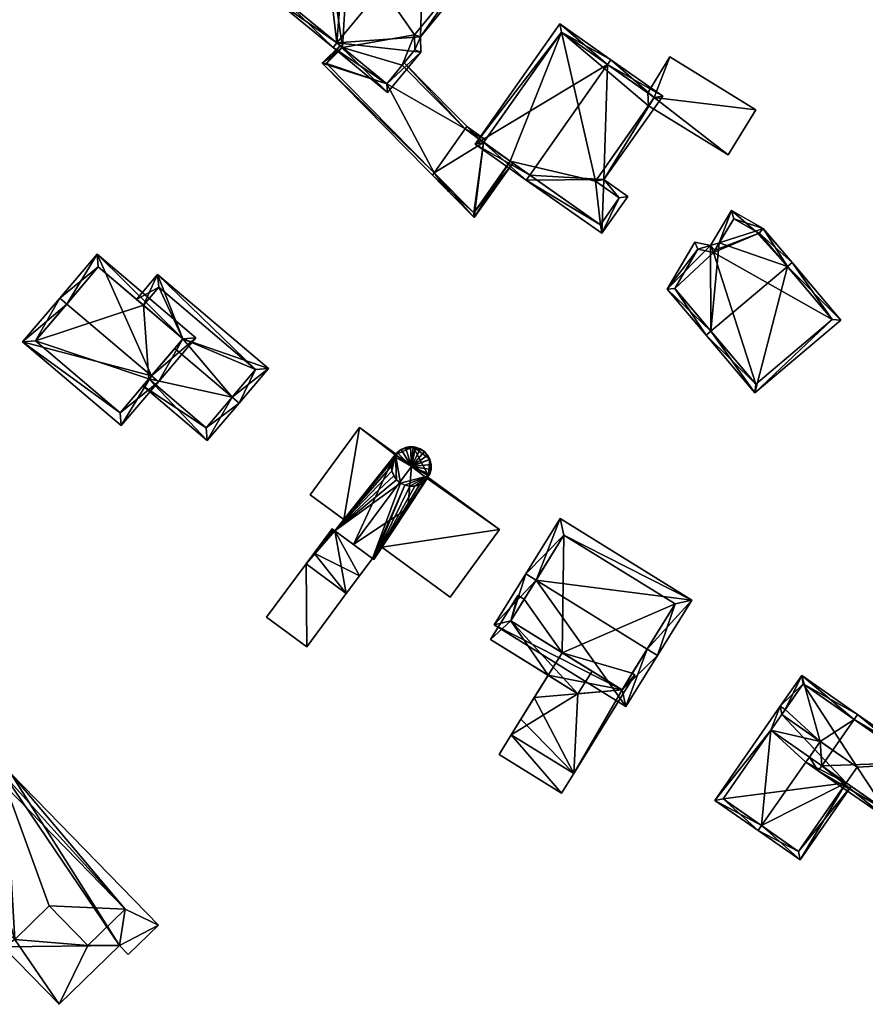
# Model space of a CAD drawing. Header units: inches. Extents: x 2685601 to 2690022, y 1235992 to 1239010.
# Tile 154 of 256: x 2689105 to 2689175, y 1237130 to 1237211. Entities that reach past the tile are written whole.
import ezdxf

# ---------------------------------------------------------------- set-up
doc = ezdxf.new("R2010")
doc.units = ezdxf.units.IN
doc.header["$MEASUREMENT"] = 0
doc.layers.add('Gebaeude Einzelhaus', color=10, linetype='Continuous')
doc.layers.add('Offenes Gebaeude', color=10, linetype='Continuous')

msp = doc.modelspace()

# ---------------------------------------------------------------- meshes
at = {"layer": 'Gebaeude Einzelhaus'}
mesh = msp.add_polyface(dxfattribs=at)
corners = [(2689131.221, 1237208.744, 442.504), (2689138.125, 1237207.988, 440.324), (2689138.104, 1237209.244, 440.629), (2689135.386, 1237204.664, 440.324), (2689138.341, 1237217.384, 442.504), (2689142.494, 1237214.61, 440.639), (2689138.659, 1237217.77, 442.504), (2689130.903, 1237208.358, 442.504), (2689134.718, 1237221.018, 440.735), (2689131.934, 1237217.671, 440.728), (2689130.183, 1237217.384, 440.324), (2689126.044, 1237212.36, 440.324), (2689126.748, 1237212.428, 440.497), (2689135.319, 1237205.368, 440.511), (2689137.623, 1237208.164, 440.511), (2689141.791, 1237214.541, 440.826), (2689137.601, 1237209.419, 440.817), (2689134.784, 1237220.315, 440.907), (2689130.449, 1237216.921, 440.497), (2689132.199, 1237217.208, 440.901), (2689137.601, 1237209.419, 431.064), (2689137.623, 1237208.164, 431.064), (2689141.791, 1237214.541, 431.064), (2689134.784, 1237220.315, 431.065), (2689132.199, 1237217.208, 431.064), (2689130.449, 1237216.921, 431.064), (2689126.748, 1237212.428, 431.064), (2689131.686, 1237208.361, 437.285), (2689131.686, 1237208.361, 431.064), (2689135.319, 1237205.368, 437.285), (2689136.593, 1237206.914, 437.285), (2689136.593, 1237206.914, 431.064), (2689135.319, 1237205.368, 431.064)]
mesh.append_faces([[corners[k] for k in face] for face in [(18, 12, 10), (19, 18, 9), (17, 19, 9), (9, 18, 10), (8, 17, 9), (4, 17, 6), (15, 4, 6), (6, 17, 8), (5, 15, 6), (16, 15, 2), (14, 16, 2), (2, 15, 5), (1, 13, 14), (1, 14, 2), (3, 13, 1), (0, 13, 7), (12, 0, 7), (7, 13, 3), (10, 12, 11), (11, 12, 7), (0, 11, 7), (0, 10, 11), (4, 9, 0), (0, 9, 10), (6, 8, 4), (4, 8, 9), (3, 0, 7), (4, 5, 6), (0, 2, 4), (4, 2, 5), (3, 1, 0), (0, 1, 2)]], dxfattribs={"color": 13})
mesh.append_faces([[corners[k] for k in face] for face in [(20, 24, 22), (22, 24, 23), (20, 28, 24), (24, 28, 25), (25, 28, 26), (20, 31, 28), (28, 31, 32), (20, 21, 31), (21, 30, 31), (30, 13, 29), (21, 14, 30), (30, 14, 13), (13, 27, 29), (27, 26, 28), (27, 12, 26), (13, 0, 27), (27, 0, 12), (12, 18, 26), (26, 18, 25), (18, 24, 25), (18, 19, 24), (19, 23, 24), (19, 17, 23), (4, 23, 17), (4, 22, 23), (4, 15, 22), (15, 16, 22), (22, 16, 20), (16, 14, 20), (20, 14, 21)]], dxfattribs={"color": 41})
mesh = msp.add_polyface(dxfattribs=at)
corners = [(2689153.176, 1237197.493, 441.163), (2689153.01, 1237193.083, 440.324), (2689155.141, 1237196.11, 440.324), (2689146.795, 1237197.456, 442.978), (2689153.477, 1237206.955, 442.978), (2689158.016, 1237204.371, 441.163), (2689147.083, 1237197.865, 442.978), (2689153.765, 1237207.364, 442.978), (2689149.559, 1237210.324, 441.272), (2689142.588, 1237200.418, 441.272), (2689154.445, 1237195.989, 440.498), (2689157.32, 1237204.25, 441.337), (2689152.48, 1237197.371, 441.337), (2689149.68, 1237209.628, 441.438), (2689143.284, 1237200.539, 441.438), (2689152.889, 1237193.779, 440.498), (2689152.48, 1237197.371, 431.064), (2689154.445, 1237195.989, 431.064), (2689156.837, 1237203.563, 440.548), (2689156.837, 1237203.563, 431.064), (2689157.32, 1237204.25, 440.548), (2689156.783, 1237204.628, 440.548), (2689149.68, 1237209.628, 431.064), (2689156.783, 1237204.628, 431.064), (2689143.31, 1237200.576, 438.144), (2689143.31, 1237200.576, 431.064), (2689143.284, 1237200.539, 438.144), (2689145.471, 1237199, 438.144), (2689152.889, 1237193.779, 431.064), (2689145.471, 1237199, 431.064), (2689157.32, 1237204.25, 431.064), (2689143.284, 1237200.539, 431.064)]
mesh.append_faces([[corners[k] for k in face] for face in [(1, 15, 10), (6, 15, 3), (14, 6, 3), (3, 15, 1), (13, 14, 9), (9, 14, 3), (8, 13, 9), (4, 13, 7), (11, 4, 7), (7, 13, 8), (5, 11, 7), (12, 11, 0), (10, 12, 0), (0, 11, 5), (1, 10, 2), (2, 10, 0), (4, 9, 6), (6, 9, 3), (7, 8, 4), (4, 8, 9), (4, 5, 7), (3, 0, 6), (6, 0, 4), (4, 0, 5), (3, 1, 0), (0, 1, 2)]], dxfattribs={"color": 13})
mesh.append_faces([[corners[k] for k in face] for face in [(22, 29, 25), (25, 29, 31), (22, 16, 29), (29, 16, 28), (28, 16, 17), (23, 19, 22), (22, 19, 16), (23, 30, 19), (10, 15, 17), (17, 15, 28), (28, 27, 29), (27, 14, 26), (27, 6, 14), (28, 15, 27), (27, 15, 6), (14, 24, 26), (24, 22, 25), (14, 13, 24), (24, 13, 22), (22, 21, 23), (21, 11, 20), (21, 4, 11), (22, 13, 21), (21, 13, 4), (11, 18, 20), (18, 16, 19), (11, 12, 18), (18, 12, 16), (12, 10, 16), (16, 10, 17)]], dxfattribs={"color": 41})
mesh = msp.add_polyface(dxfattribs=at)
corners = [(2689139.231, 1237198.064, 438.144), (2689139.085, 1237197.856, 438.144), (2689142.52, 1237194.37, 438.144), (2689145.471, 1237199, 438.144), (2689145.676, 1237198.856, 438.144), (2689143.284, 1237200.539, 438.144), (2689141.766, 1237201.664, 438.144), (2689143.31, 1237200.576, 438.144), (2689143.453, 1237200.779, 438.144), (2689141.908, 1237201.866, 438.144), (2689142.488, 1237194.759, 438.144), (2689141.765, 1237201.663, 437.285), (2689136.753, 1237207.108, 437.285), (2689136.593, 1237206.914, 437.285), (2689141.769, 1237201.662, 437.285), (2689142.916, 1237200.853, 437.285), (2689135.319, 1237205.368, 437.285), (2689139.231, 1237198.064, 437.285), (2689130.013, 1237207.064, 437.285), (2689140.408, 1237196.515, 437.285), (2689140.585, 1237196.69, 437.285), (2689131.686, 1237208.361, 437.285), (2689131.492, 1237208.521, 437.285), (2689141.769, 1237201.661, 437.285), (2689130.366, 1237207.061, 437.285), (2689139.231, 1237198.064, 431.064), (2689142.488, 1237194.759, 431.064), (2689145.471, 1237199, 431.064), (2689143.31, 1237200.576, 431.064), (2689141.766, 1237201.664, 431.064), (2689143.284, 1237200.539, 431.064), (2689136.593, 1237206.914, 431.064), (2689130.366, 1237207.061, 431.064), (2689131.686, 1237208.361, 431.064), (2689135.319, 1237205.368, 431.064)]
mesh.append_faces([[corners[k] for k in face] for face in [(24, 22, 21), (17, 18, 24), (24, 18, 22), (17, 19, 18), (17, 20, 19), (12, 11, 13), (15, 23, 12), (12, 23, 11), (18, 21, 22), (18, 16, 21), (20, 17, 19), (19, 17, 18), (18, 17, 16), (11, 16, 17), (13, 16, 11), (15, 12, 14), (14, 12, 11), (11, 12, 13), (6, 8, 7), (6, 9, 8), (0, 10, 1), (1, 10, 2), (2, 10, 4), (4, 10, 3), (6, 8, 9), (6, 7, 8), (0, 5, 6), (6, 5, 7), (0, 2, 5), (5, 2, 3), (3, 2, 4), (0, 1, 2)]], dxfattribs={"color": 13})
mesh.append_faces([[corners[k] for k in face] for face in [(34, 32, 33), (34, 25, 32), (31, 29, 34), (34, 29, 25), (24, 25, 17), (24, 32, 25), (32, 21, 33), (32, 24, 21), (11, 29, 13), (13, 29, 31), (26, 30, 27), (30, 29, 28), (26, 25, 30), (30, 25, 29), (28, 11, 7), (7, 11, 6), (28, 29, 11), (26, 27, 10), (10, 27, 3), (17, 10, 0), (17, 26, 10), (17, 25, 26), (0, 11, 17), (0, 6, 11)]], dxfattribs={"color": 41})
mesh = msp.add_polyface(dxfattribs=at)
corners = [(2689157.32, 1237204.25, 440.548), (2689165.683, 1237203.239, 440.548), (2689158.611, 1237207.595, 440.548), (2689163.395, 1237199.524, 440.548), (2689156.783, 1237204.628, 440.548), (2689156.837, 1237203.563, 440.548), (2689158.611, 1237207.595, 431.064), (2689156.783, 1237204.628, 431.064), (2689156.837, 1237203.563, 431.064), (2689163.395, 1237199.524, 431.064), (2689165.683, 1237203.239, 431.064), (2689157.32, 1237204.25, 431.064)]
mesh.append_faces([[corners[k] for k in face] for face in [(3, 0, 5), (0, 2, 4), (3, 1, 0), (0, 1, 2)]], dxfattribs={"color": 13})
mesh.append_faces([[corners[k] for k in face] for face in [(8, 11, 9), (9, 11, 10), (10, 11, 6), (6, 11, 7), (2, 1, 6), (6, 1, 10), (1, 3, 10), (10, 3, 9), (9, 3, 8), (8, 3, 5), (2, 6, 4), (4, 6, 7)]], dxfattribs={"color": 41})
mesh = msp.add_polyface(dxfattribs=at)
corners = [(2689162.67, 1237192.294, 443.428), (2689163.689, 1237194.951, 443.198), (2689161.96, 1237192.063, 443.36), (2689165.645, 1237193.26, 443.712), (2689166.288, 1237193.469, 443.773), (2689168.276, 1237190.343, 444.655), (2689168.658, 1237190.666, 444.655), (2689161.981, 1237185.019, 444.655), (2689158.396, 1237188.484, 443.464), (2689160.651, 1237192.34, 443.107), (2689161.599, 1237184.696, 444.655), (2689165.611, 1237179.953, 443.044), (2689172.67, 1237185.923, 443.044), (2689163.866, 1237194.274, 443.318), (2689160.901, 1237191.776, 443.249), (2689162.3, 1237191.681, 443.483), (2689162.206, 1237191.499, 443.502), (2689159.006, 1237188.536, 443.549), (2689165.67, 1237180.658, 443.174), (2689171.965, 1237185.981, 443.174), (2689165.963, 1237193.079, 443.794), (2689165.963, 1237193.079, 431.698), (2689163.866, 1237194.274, 431.698), (2689162.3, 1237191.681, 431.698), (2689162.206, 1237191.499, 431.698), (2689160.901, 1237191.776, 431.698), (2689159.006, 1237188.536, 431.698), (2689165.67, 1237180.658, 431.698), (2689171.965, 1237185.981, 431.698)]
mesh.append_faces([[corners[k] for k in face] for face in [(3, 13, 4), (20, 3, 4), (19, 5, 6), (6, 5, 20), (6, 20, 4), (12, 19, 6), (18, 19, 11), (11, 19, 12), (7, 18, 10), (17, 7, 10), (10, 18, 11), (14, 17, 8), (8, 17, 10), (9, 14, 8), (16, 14, 2), (15, 16, 2), (0, 15, 2), (2, 14, 9), (13, 0, 1), (4, 13, 1), (1, 0, 2), (5, 12, 6), (10, 11, 7), (7, 11, 5), (5, 11, 12), (7, 8, 10), (7, 2, 8), (8, 2, 9), (5, 0, 7), (7, 0, 2), (5, 3, 0), (6, 4, 5), (5, 4, 3), (4, 1, 3), (3, 1, 0), (0, 1, 2)]], dxfattribs={"color": 13})
mesh.append_faces([[corners[k] for k in face] for face in [(24, 28, 27), (24, 27, 26), (24, 26, 25), (21, 28, 24), (21, 24, 23), (21, 23, 22), (5, 28, 21), (19, 28, 5), (5, 21, 20), (27, 28, 19), (18, 27, 19), (26, 27, 7), (7, 27, 18), (17, 26, 7), (25, 26, 14), (14, 26, 17), (24, 25, 14), (16, 24, 14), (23, 24, 15), (15, 24, 16), (22, 23, 0), (0, 23, 15), (13, 22, 0), (21, 22, 13), (3, 21, 13), (20, 21, 3)]], dxfattribs={"color": 41})
mesh = msp.add_polyface(dxfattribs=at)
corners = [(2689115.957, 1237181.347, 433.426), (2689119.605, 1237184.481, 431.245), (2689111.5, 1237191.366, 431.245), (2689116.529, 1237180.861, 433.426), (2689108.995, 1237187.26, 433.426), (2689108.424, 1237187.745, 433.426), (2689105.358, 1237184.136, 431.245), (2689113.463, 1237177.251, 431.245), (2689118.548, 1237184.395, 431.589), (2689113.376, 1237178.309, 431.59), (2689111.586, 1237190.309, 431.589), (2689106.415, 1237184.223, 431.591), (2689115.298, 1237187.156, 431.093), (2689111.586, 1237190.309, 421.742), (2689118.548, 1237184.395, 431.092), (2689115.298, 1237187.156, 421.742), (2689106.415, 1237184.223, 421.742), (2689113.376, 1237178.309, 421.742), (2689115.743, 1237181.095, 430.431), (2689117.877, 1237183.605, 431.435), (2689115.743, 1237181.095, 421.742), (2689118.548, 1237184.395, 421.742)]
mesh.append_faces([[corners[k] for k in face] for face in [(11, 9, 6), (6, 9, 7), (4, 11, 5), (10, 4, 5), (5, 11, 6), (8, 10, 2), (2, 10, 5), (1, 8, 2), (9, 0, 3), (3, 0, 8), (7, 9, 3), (3, 8, 1), (0, 7, 3), (5, 6, 4), (4, 6, 0), (0, 6, 7), (0, 2, 4), (4, 2, 5), (3, 1, 0), (0, 1, 2)]], dxfattribs={"color": 13})
mesh.append_faces([[corners[k] for k in face] for face in [(15, 16, 13), (15, 20, 16), (16, 20, 17), (15, 21, 20), (8, 19, 14), (18, 17, 20), (18, 9, 17), (8, 0, 19), (19, 0, 18), (18, 0, 9), (9, 16, 17), (9, 11, 16), (4, 10, 11), (11, 10, 16), (16, 10, 13), (13, 12, 15), (12, 8, 14), (13, 10, 12), (12, 10, 8)]], dxfattribs={"color": 41})
mesh = msp.add_polyface(dxfattribs=at)
corners = [(2689122.598, 1237179.595, 431.435), (2689123.169, 1237179.11, 431.435), (2689125.581, 1237181.951, 430.203), (2689118.548, 1237184.395, 431.092), (2689116.468, 1237189.693, 430.203), (2689115.298, 1237187.156, 431.093), (2689114.725, 1237187.642, 431.093), (2689117.877, 1237183.605, 431.435), (2689115.743, 1237181.095, 430.431), (2689115.257, 1237180.523, 430.203), (2689120.55, 1237176.028, 430.203), (2689124.524, 1237181.865, 430.451), (2689116.554, 1237188.635, 430.451), (2689120.464, 1237177.085, 430.431), (2689122.598, 1237179.595, 421.742), (2689120.464, 1237177.085, 421.742), (2689124.524, 1237181.865, 421.742), (2689116.554, 1237188.635, 421.742), (2689115.298, 1237187.156, 421.742), (2689115.743, 1237181.095, 421.742), (2689118.548, 1237184.395, 421.742)]
mesh.append_faces([[corners[k] for k in face] for face in [(13, 9, 8), (13, 10, 9), (13, 1, 10), (13, 0, 1), (6, 12, 5), (11, 1, 0), (11, 2, 1), (6, 4, 12), (12, 4, 11), (11, 4, 2), (8, 0, 7), (8, 10, 0), (0, 10, 1), (8, 9, 10), (0, 3, 7), (3, 4, 5), (5, 4, 6), (0, 2, 3), (3, 2, 4), (0, 1, 2)]], dxfattribs={"color": 13})
mesh.append_faces([[corners[k] for k in face] for face in [(14, 20, 16), (16, 20, 17), (17, 20, 18), (14, 19, 20), (14, 15, 19), (15, 13, 19), (19, 13, 8), (5, 12, 18), (18, 12, 17), (12, 11, 17), (17, 11, 16), (11, 14, 16), (14, 13, 15), (11, 0, 14), (14, 0, 13)]], dxfattribs={"color": 41})
mesh = msp.add_polyface(dxfattribs=at)
corners = [(2689138.411, 1237175.126, 434.68), (2689138.07, 1237175.353, 434.68), (2689137.341, 1237173.889, 435.344), (2689138.685, 1237174.821, 434.68), (2689137.683, 1237175.488, 434.68), (2689137.494, 1237175.504, 434.68), (2689137.275, 1237175.523, 434.68), (2689136.87, 1237175.455, 434.68), (2689136.495, 1237175.288, 434.68), (2689136.174, 1237175.034, 434.68), (2689136.026, 1237174.839, 434.68), (2689135.926, 1237174.708, 434.68), (2689138.765, 1237173.109, 434.68), (2689138.849, 1237173.254, 434.68), (2689138.644, 1237172.899, 434.68), (2689138.96, 1237173.649, 434.68), (2689138.969, 1237174.058, 434.68), (2689138.875, 1237174.458, 434.68), (2689138.855, 1237174.495, 434.68), (2689132.583, 1237167.47, 435.344), (2689135.925, 1237174.709, 434.683), (2689136.016, 1237174.846, 434.68), (2689136.024, 1237174.84, 434.684), (2689131.04, 1237168.61, 434.565), (2689134.133, 1237166.328, 434.562), (2689137.04, 1237170.464, 434.614), (2689134.255, 1237166.238, 434.5), (2689131.04, 1237168.61, 432.668), (2689128.688, 1237165.889, 432.668), (2689131.99, 1237163.44, 432.668), (2689130.948, 1237168.678, 432.668), (2689130.824, 1237168.769, 432.668), (2689134.133, 1237166.328, 432.668), (2689128.688, 1237165.889, 429.634), (2689125.426, 1237161.493, 429.634), (2689128.73, 1237159.043, 429.634), (2689131.99, 1237163.44, 429.634), (2689138.849, 1237173.254, 422.764), (2689138.765, 1237173.109, 422.764), (2689138.96, 1237173.649, 422.764), (2689138.969, 1237174.058, 422.764), (2689138.875, 1237174.458, 422.764), (2689138.855, 1237174.495, 422.764), (2689138.685, 1237174.821, 422.764), (2689138.411, 1237175.126, 422.764), (2689138.07, 1237175.353, 422.764), (2689137.683, 1237175.488, 422.764), (2689137.494, 1237175.504, 422.764), (2689137.275, 1237175.523, 422.764), (2689136.87, 1237175.455, 422.764), (2689136.495, 1237175.288, 422.764), (2689136.174, 1237175.034, 422.764), (2689136.084, 1237174.916, 432.278), (2689136.084, 1237174.916, 432.378), (2689136.026, 1237174.839, 422.764), (2689136.026, 1237174.839, 432.278), (2689136.026, 1237174.839, 432.378), (2689138.704, 1237173.002, 432.278), (2689138.644, 1237172.899, 422.764), (2689138.704, 1237173.002, 432.378), (2689138.644, 1237172.899, 432.378), (2689138.644, 1237172.899, 432.278), (2689138.358, 1237172.605, 422.764), (2689138.006, 1237172.394, 422.764), (2689137.614, 1237172.275, 422.764), (2689137.204, 1237172.259, 422.764), (2689136.803, 1237172.344, 422.764), (2689136.436, 1237172.526, 422.764), (2689136.125, 1237172.795, 422.764), (2689135.749, 1237173.516, 422.764), (2689135.891, 1237173.131, 422.764), (2689135.706, 1237173.924, 422.764), (2689135.766, 1237174.329, 422.764), (2689135.926, 1237174.708, 422.764), (2689134.255, 1237166.238, 422.764), (2689134.133, 1237166.328, 422.764), (2689134.915, 1237167.24, 432.278), (2689134.915, 1237167.24, 432.378), (2689136.016, 1237174.846, 422.764), (2689136.016, 1237174.846, 432.278), (2689136.016, 1237174.846, 432.378), (2689131.776, 1237169.532, 432.378), (2689131.776, 1237169.532, 432.278), (2689131.04, 1237168.61, 422.764), (2689130.948, 1237168.678, 422.764), (2689130.824, 1237168.769, 422.764), (2689129.335, 1237166.761, 422.764), (2689128.688, 1237165.889, 422.764), (2689133.071, 1237164.896, 422.764), (2689131.99, 1237163.44, 422.764), (2689128.73, 1237159.043, 422.764), (2689125.426, 1237161.493, 422.764), (2689131.991, 1237163.439, 422.764)]
mesh.append_faces([[corners[k] for k in face] for face in [(33, 35, 36), (33, 34, 35), (27, 29, 32), (31, 28, 30), (30, 28, 27), (27, 28, 29), (24, 26, 25), (19, 25, 2), (2, 25, 14), (19, 24, 25), (19, 20, 23), (23, 20, 21), (21, 20, 22), (19, 2, 20), (18, 3, 2), (17, 18, 2), (16, 17, 2), (15, 16, 2), (13, 15, 2), (12, 2, 14), (12, 13, 2), (10, 2, 9), (10, 11, 2), (8, 9, 2), (7, 8, 2), (6, 7, 2), (5, 2, 4), (5, 6, 2), (1, 4, 2), (3, 0, 2), (0, 1, 2)]], dxfattribs={"color": 13})
mesh.append_faces([[corners[k] for k in face] for face in [(87, 90, 91), (87, 92, 90), (33, 87, 34), (34, 87, 91), (35, 92, 36), (35, 90, 92), (35, 34, 90), (90, 34, 91), (86, 89, 87), (86, 88, 89), (86, 83, 88), (88, 83, 75), (86, 84, 83), (86, 85, 84), (36, 32, 29), (36, 75, 32), (89, 88, 36), (36, 88, 75), (29, 28, 36), (36, 28, 33), (31, 33, 28), (33, 86, 87), (31, 85, 33), (33, 85, 86), (31, 30, 85), (85, 30, 84), (30, 27, 84), (84, 27, 83), (73, 78, 54), (67, 83, 68), (68, 83, 70), (70, 83, 69), (69, 83, 71), (71, 83, 72), (72, 83, 73), (73, 83, 78), (66, 75, 67), (67, 75, 83), (58, 74, 62), (62, 74, 63), (63, 74, 64), (64, 74, 65), (65, 74, 66), (66, 74, 75), (27, 82, 83), (83, 82, 78), (78, 82, 79), (80, 81, 21), (21, 81, 23), (23, 81, 27), (27, 81, 82), (22, 10, 21), (21, 10, 80), (80, 10, 56), (22, 2, 10), (78, 55, 54), (78, 79, 55), (25, 60, 14), (25, 77, 60), (76, 58, 61), (76, 74, 58), (25, 26, 77), (77, 26, 76), (76, 26, 74), (74, 32, 75), (32, 19, 27), (27, 19, 23), (32, 24, 19), (74, 26, 32), (32, 26, 24), (54, 72, 73), (54, 71, 72), (54, 69, 71), (54, 68, 69), (69, 68, 70), (54, 67, 68), (54, 38, 67), (67, 38, 66), (66, 38, 65), (65, 38, 64), (64, 38, 63), (63, 38, 62), (62, 38, 58), (38, 39, 37), (38, 40, 39), (38, 42, 40), (40, 42, 41), (42, 44, 43), (54, 47, 38), (38, 47, 42), (42, 47, 44), (44, 47, 45), (45, 47, 46), (47, 49, 48), (51, 50, 54), (54, 50, 47), (47, 50, 49), (58, 57, 61), (59, 14, 60), (57, 12, 59), (59, 12, 14), (58, 38, 57), (57, 38, 12), (10, 53, 56), (52, 54, 55), (52, 51, 54), (10, 9, 53), (53, 9, 52), (52, 9, 51), (9, 8, 51), (51, 8, 50), (8, 7, 50), (50, 7, 49), (7, 6, 49), (49, 6, 48), (6, 5, 48), (48, 5, 47), (5, 4, 47), (47, 4, 46), (4, 1, 46), (46, 1, 45), (1, 0, 45), (45, 0, 44), (0, 3, 44), (44, 3, 43), (3, 18, 43), (43, 18, 42), (18, 17, 42), (42, 17, 41), (17, 16, 41), (41, 16, 40), (16, 15, 40), (40, 15, 39), (15, 13, 39), (39, 13, 37), (13, 12, 37), (37, 12, 38)]], dxfattribs={"color": 41})
mesh = msp.add_polyface(dxfattribs=at)
corners = [(2689147.601, 1237164.537, 441.177), (2689144.146, 1237160.86, 436.341), (2689154.995, 1237154.141, 436.341), (2689146.75, 1237165.064, 441.177), (2689156.749, 1237158.871, 441.177), (2689157.599, 1237158.345, 441.177), (2689160.421, 1237162.903, 436.341), (2689149.574, 1237169.621, 436.341), (2689145.523, 1237161.184, 437.32), (2689154.671, 1237155.518, 437.319), (2689159.045, 1237162.579, 437.243), (2689149.898, 1237168.245, 437.243), (2689155.513, 1237156.877, 430.51), (2689159.045, 1237162.579, 422.161), (2689155.513, 1237156.877, 422.161), (2689154.671, 1237155.518, 430.51), (2689149.898, 1237168.245, 422.161), (2689146.625, 1237162.963, 436.341), (2689146.625, 1237162.963, 422.161), (2689145.523, 1237161.184, 436.341), (2689152.203, 1237157.047, 436.341), (2689152.203, 1237157.047, 430.51), (2689149.742, 1237158.571, 422.161), (2689154.671, 1237155.518, 422.161), (2689145.523, 1237161.184, 422.161)]
mesh.append_faces([[corners[k] for k in face] for face in [(7, 11, 3), (3, 11, 0), (10, 5, 4), (7, 6, 11), (11, 6, 10), (10, 6, 5), (1, 9, 2), (2, 9, 5), (5, 9, 4), (3, 8, 1), (1, 8, 9), (3, 0, 8), (0, 7, 3), (4, 6, 0), (0, 6, 7), (4, 5, 6), (0, 2, 4), (4, 2, 5), (3, 1, 0), (0, 1, 2)]], dxfattribs={"color": 13})
mesh.append_faces([[corners[k] for k in face] for face in [(18, 22, 24), (22, 14, 23), (22, 13, 14), (18, 16, 22), (22, 16, 13), (9, 20, 15), (15, 20, 21), (9, 8, 20), (20, 8, 19), (8, 17, 19), (17, 16, 18), (17, 11, 16), (8, 0, 17), (17, 0, 11), (11, 10, 16), (16, 10, 13), (12, 9, 15), (12, 10, 9), (9, 10, 4), (14, 13, 12), (12, 13, 10)]], dxfattribs={"color": 41})
mesh = msp.add_polyface(dxfattribs=at)
corners = [(2689085.979, 1237162.523, 432.365), (2689087.874, 1237165.616, 432.365), (2689085.354, 1237163.165, 432.365), (2689092.476, 1237159.488, 432.365), (2689100.129, 1237153.019, 432.365), (2689083.764, 1237154.939, 432.365), (2689081.051, 1237157.728, 432.365), (2689086.51, 1237153.684, 432.365), (2689082.895, 1237154.094, 432.365), (2689102.906, 1237133.524, 432.365), (2689103.771, 1237134.366, 432.365), (2689104.714, 1237134.971, 432.365), (2689108.373, 1237129.638, 432.365), (2689110.714, 1237134.478, 432.365), (2689113.335, 1237134.465, 432.365), (2689116.538, 1237136.151, 432.365), (2689114.05, 1237133.731, 432.365), (2689113.798, 1237137.476, 432.365), (2689104.389, 1237148.64, 432.365), (2689104.359, 1237147.919, 432.365), (2689104.013, 1237148.275, 432.365), (2689103.989, 1237147.559, 432.365), (2689107.549, 1237137.73, 432.365), (2689099.754, 1237152.653, 432.365), (2689099.393, 1237152.301, 432.365), (2689099.393, 1237152.301, 434.499), (2689104.359, 1237147.919, 434.499), (2689099.754, 1237152.653, 434.499), (2689103.989, 1237147.559, 434.499), (2689086.51, 1237153.684, 434.499), (2689092.476, 1237159.488, 434.499), (2689104.714, 1237134.971, 434.499), (2689107.549, 1237137.73, 434.499), (2689113.798, 1237137.476, 434.499), (2689110.714, 1237134.478, 434.499), (2689100.129, 1237153.019, 415.15), (2689099.754, 1237152.653, 415.15), (2689087.874, 1237165.616, 415.15), (2689085.354, 1237163.165, 415.15), (2689085.979, 1237162.523, 415.15), (2689081.051, 1237157.728, 415.15), (2689083.764, 1237154.939, 415.15), (2689082.895, 1237154.094, 415.15), (2689102.906, 1237133.524, 415.15), (2689103.771, 1237134.366, 415.15), (2689108.373, 1237129.638, 415.15), (2689113.335, 1237134.465, 415.15), (2689114.05, 1237133.731, 415.15), (2689116.538, 1237136.151, 415.15), (2689104.389, 1237148.64, 415.15), (2689104.013, 1237148.275, 415.15)]
mesh.append_faces([[corners[k] for k in face] for face in [(28, 32, 33), (33, 32, 34), (28, 31, 32), (28, 25, 31), (31, 25, 29), (29, 25, 30), (28, 26, 25), (25, 26, 27), (4, 3, 23), (23, 3, 24), (11, 13, 22), (17, 19, 21), (17, 18, 19), (19, 18, 20), (17, 15, 18), (13, 14, 17), (17, 14, 15), (15, 14, 16), (11, 12, 13), (13, 12, 14), (7, 10, 11), (11, 10, 12), (7, 9, 10), (7, 8, 9), (7, 5, 8), (3, 0, 7), (7, 0, 5), (5, 0, 6), (4, 1, 3), (3, 1, 0), (0, 1, 2)]], dxfattribs={"color": 13})
mesh.append_faces([[corners[k] for k in face] for face in [(36, 39, 35), (35, 39, 37), (37, 39, 38), (36, 41, 39), (39, 41, 40), (36, 42, 41), (50, 43, 36), (36, 43, 42), (50, 44, 43), (47, 46, 48), (48, 46, 49), (49, 46, 50), (50, 46, 44), (44, 46, 45), (23, 20, 36), (36, 20, 50), (20, 18, 50), (50, 18, 49), (18, 15, 49), (49, 15, 48), (15, 16, 48), (48, 16, 47), (16, 14, 47), (47, 14, 46), (14, 12, 46), (46, 12, 45), (12, 10, 45), (45, 10, 44), (10, 9, 44), (44, 9, 43), (9, 8, 43), (43, 8, 42), (8, 5, 42), (42, 5, 41), (5, 6, 41), (41, 6, 40), (6, 0, 40), (40, 0, 39), (0, 2, 39), (39, 2, 38), (2, 1, 38), (38, 1, 37), (1, 4, 37), (37, 4, 35), (4, 23, 35), (35, 23, 36), (20, 26, 19), (20, 27, 26), (20, 23, 27), (21, 19, 28), (28, 19, 26), (17, 21, 33), (33, 21, 28), (13, 17, 34), (34, 17, 33), (22, 13, 32), (32, 13, 34), (11, 22, 31), (31, 22, 32), (7, 11, 29), (29, 11, 31), (3, 7, 30), (30, 7, 29), (24, 3, 25), (25, 3, 30), (23, 24, 27), (27, 24, 25)]], dxfattribs={"color": 41})
mesh = msp.add_polyface(dxfattribs=at)
corners = [(2689151.05, 1237155.185, 430.51), (2689145.563, 1237151.824, 430.51), (2689150.7, 1237148.643, 430.51), (2689148.589, 1237156.71, 430.51), (2689154.671, 1237155.518, 430.51), (2689155.72, 1237156.749, 430.51), (2689155.513, 1237156.877, 430.51), (2689152.203, 1237157.047, 430.51), (2689149.691, 1237147.014, 427.765), (2689150.7, 1237148.643, 427.765), (2689145.563, 1237151.824, 427.765), (2689144.554, 1237150.196, 427.765), (2689145.523, 1237161.184, 436.341), (2689143.853, 1237159.643, 436.341), (2689151.05, 1237155.185, 436.341), (2689146.106, 1237163.284, 436.341), (2689152.203, 1237157.047, 436.341), (2689146.625, 1237162.963, 436.341), (2689150.7, 1237148.643, 422.161), (2689155.72, 1237156.749, 422.161), (2689155.513, 1237156.877, 422.161), (2689146.35, 1237153.095, 422.161), (2689145.563, 1237151.824, 422.161), (2689149.742, 1237158.571, 425.685), (2689147.449, 1237154.869, 422.161), (2689148.589, 1237156.71, 422.161), (2689149.742, 1237158.571, 422.161), (2689154.671, 1237155.518, 422.161), (2689149.691, 1237147.014, 422.161), (2689144.554, 1237150.196, 422.161), (2689143.853, 1237159.643, 422.161), (2689146.106, 1237163.284, 422.161), (2689146.625, 1237162.963, 422.161), (2689145.523, 1237161.184, 422.161)]
mesh.append_faces([[corners[k] for k in face] for face in [(15, 12, 17), (12, 14, 16), (15, 13, 12), (12, 13, 14), (8, 10, 11), (8, 9, 10), (0, 4, 7), (4, 5, 6), (0, 2, 4), (4, 2, 5), (3, 1, 0), (0, 1, 2)]], dxfattribs={"color": 13})
mesh.append_faces([[corners[k] for k in face] for face in [(33, 31, 32), (33, 30, 31), (26, 25, 33), (33, 25, 30), (31, 17, 32), (31, 15, 17), (7, 16, 0), (0, 16, 14), (14, 3, 0), (3, 30, 25), (14, 13, 3), (3, 13, 30), (13, 15, 30), (30, 15, 31), (18, 28, 22), (22, 28, 29), (8, 11, 28), (28, 11, 29), (10, 22, 11), (11, 22, 29), (18, 9, 28), (28, 9, 8), (24, 18, 21), (21, 18, 22), (25, 27, 24), (24, 27, 18), (18, 27, 19), (19, 27, 20), (25, 26, 27), (10, 9, 1), (1, 9, 2), (21, 10, 24), (24, 10, 23), (23, 10, 3), (3, 10, 1), (21, 22, 10), (19, 20, 5), (5, 20, 6), (9, 5, 2), (9, 19, 5), (9, 18, 19)]], dxfattribs={"color": 41})
mesh = msp.add_polyface(dxfattribs=at)
corners = [(2689171.103, 1237149.269, 439.754), (2689176.483, 1237144.913, 435.915), (2689179.711, 1237149.55, 435.915), (2689170.816, 1237148.858, 439.754), (2689173.76, 1237153.085, 439.754), (2689174.046, 1237153.495, 439.754), (2689169.451, 1237156.695, 436.199), (2689168.102, 1237153.882, 436.517), (2689167.692, 1237154.168, 436.199), (2689170.98, 1237151.268, 438.965), (2689167.816, 1237153.471, 436.517), (2689170.083, 1237149.979, 438.965), (2689169.797, 1237149.568, 438.965), (2689176.358, 1237145.609, 436.193), (2689179.015, 1237149.425, 436.193), (2689169.576, 1237155.999, 436.517), (2689169.576, 1237155.999, 423.776), (2689179.015, 1237149.425, 423.776), (2689167.816, 1237153.471, 423.776), (2689173.117, 1237147.866, 437.03), (2689173.117, 1237147.866, 423.776), (2689176.358, 1237145.609, 423.776), (2689174.015, 1237149.155, 423.776)]
mesh.append_faces([[corners[k] for k in face] for face in [(3, 11, 0), (3, 12, 11), (8, 15, 7), (15, 5, 4), (8, 6, 15), (15, 6, 5), (1, 14, 2), (2, 14, 5), (5, 14, 4), (1, 13, 14), (1, 3, 13), (13, 3, 0), (0, 11, 3), (3, 11, 12), (4, 9, 0), (0, 9, 11), (9, 7, 10), (4, 6, 9), (9, 6, 7), (7, 6, 8), (4, 5, 6), (0, 2, 4), (4, 2, 5), (3, 1, 0), (0, 1, 2)]], dxfattribs={"color": 13})
mesh.append_faces([[corners[k] for k in face] for face in [(17, 22, 16), (16, 22, 18), (17, 21, 22), (22, 21, 20), (14, 13, 17), (17, 13, 21), (19, 0, 11), (21, 13, 20), (20, 13, 19), (19, 13, 0), (7, 18, 10), (15, 16, 7), (7, 16, 18), (4, 14, 15), (15, 14, 16), (16, 14, 17)]], dxfattribs={"color": 41})
mesh = msp.add_polyface(dxfattribs=at)
corners = [(2689169.314, 1237141.529, 436.768), (2689173.528, 1237147.58, 436.768), (2689173.117, 1237147.866, 437.03), (2689169.797, 1237149.568, 438.965), (2689170.083, 1237149.979, 438.965), (2689166.155, 1237144.338, 438.965), (2689165.87, 1237143.928, 438.965), (2689162.295, 1237146.416, 436.199), (2689166.919, 1237152.183, 436.517), (2689167.691, 1237154.168, 436.199), (2689170.98, 1237151.268, 438.965), (2689167.816, 1237153.471, 436.517), (2689168.102, 1237153.882, 436.517), (2689169.189, 1237142.225, 437.03), (2689162.991, 1237146.541, 436.516), (2689174.015, 1237149.155, 437.03), (2689167.816, 1237153.471, 423.776), (2689174.015, 1237149.155, 423.776), (2689166.919, 1237152.183, 423.776), (2689162.991, 1237146.541, 423.776), (2689169.189, 1237142.225, 423.776), (2689173.117, 1237147.866, 423.776)]
mesh.append_faces([[corners[k] for k in face] for face in [(7, 14, 6), (6, 14, 5), (9, 8, 7), (7, 8, 14), (9, 11, 8), (9, 12, 11), (0, 13, 1), (1, 13, 2), (0, 6, 13), (13, 6, 5), (9, 11, 12), (9, 8, 11), (8, 10, 11), (8, 4, 10), (8, 3, 4), (8, 5, 3), (9, 7, 8), (8, 7, 5), (5, 7, 6), (0, 5, 6), (0, 2, 5), (5, 2, 3), (3, 2, 4), (0, 1, 2)]], dxfattribs={"color": 13})
mesh.append_faces([[corners[k] for k in face] for face in [(18, 21, 19), (19, 21, 20), (18, 16, 21), (21, 16, 17), (2, 13, 21), (21, 13, 20), (5, 14, 13), (13, 14, 20), (20, 14, 19), (8, 18, 14), (14, 18, 19), (11, 16, 8), (8, 16, 18), (16, 11, 17), (10, 15, 11)]], dxfattribs={"color": 41})
at = {"layer": 'Offenes Gebaeude'}
mesh = msp.add_polyface(dxfattribs=at)
corners = [(2689144.601, 1237168.695, 432.378), (2689138.704, 1237173.002, 432.378), (2689138.644, 1237172.899, 432.378), (2689134.915, 1237167.24, 432.378), (2689140.538, 1237163.133, 432.378), (2689133.08, 1237177.11, 432.378), (2689129.016, 1237171.548, 432.378), (2689131.776, 1237169.532, 432.378), (2689136.016, 1237174.846, 432.378), (2689136.084, 1237174.916, 432.378), (2689136.026, 1237174.839, 432.378), (2689131.776, 1237169.532, 432.278), (2689129.016, 1237171.548, 432.278), (2689134.915, 1237167.24, 432.278), (2689140.538, 1237163.133, 432.278), (2689144.601, 1237168.695, 432.278), (2689138.704, 1237173.002, 432.278), (2689133.08, 1237177.11, 432.278), (2689136.084, 1237174.916, 432.278), (2689136.016, 1237174.846, 432.278), (2689136.026, 1237174.839, 432.278), (2689138.644, 1237172.899, 432.278)]
mesh.append_faces([[corners[k] for k in face] for face in [(5, 8, 9), (9, 8, 10), (5, 7, 8), (5, 6, 7), (0, 3, 4), (0, 2, 3), (0, 1, 2)]], dxfattribs={"color": 13})
mesh.append_faces([[corners[k] for k in face] for face in [(15, 21, 16), (15, 13, 21), (15, 14, 13), (19, 18, 20), (11, 17, 19), (19, 17, 18), (11, 12, 17), (6, 5, 12), (12, 5, 17), (17, 9, 18), (17, 5, 9), (15, 16, 0), (0, 16, 1), (0, 4, 15), (15, 4, 14), (14, 4, 13), (13, 4, 3), (12, 11, 6), (6, 11, 7)]], dxfattribs={"color": 41})

doc.saveas('drawing.dxf')
